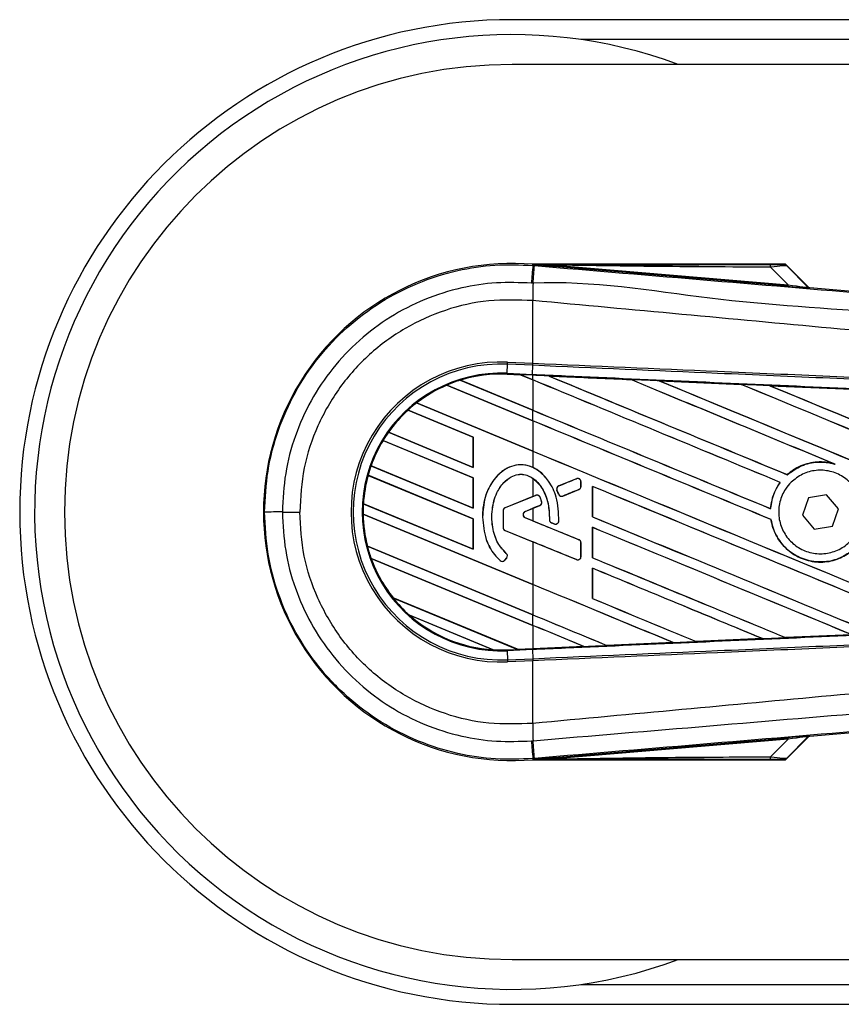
# Model space of a CAD drawing. Header units: millimetres. Extents: x 0 to 420, y 0 to 297.
# Tile 8 of 28: x 57.1 to 63.36, y 246.45 to 253.96. Entities that reach past the tile are written whole.
import ezdxf

# ---------------------------------------------------------------- set-up
doc = ezdxf.new("R2010")
doc.units = ezdxf.units.MM

msp = doc.modelspace()

# ---------------------------------------------------------------- linework, layer by layer
at = {"color": 7, "linetype": 'Continuous', "lineweight": 25}
for p, q in [((212.4743, 253.95573), (60.85142, 253.95573)), ((211.41836, 253.8041), (61.37528, 253.8041)), ((80.18333, 253.61458), (60.85142, 253.61458)), ((61.00989, 252.08249), (61.01063, 252.09132)), ((61.00989, 252.08249), (61.02219, 252.08145)), ((61.01063, 252.09132), (61.01099, 252.09129)), ((61.01099, 252.09131), (61.01099, 252.09129)), ((61.01463, 252.08768), (61.01099, 252.09131)), ((62.93273, 252.09131), (61.01099, 252.09131)), ((61.01466, 252.08729), (61.01099, 252.09129)), ((61.01466, 252.08729), (61.01463, 252.08768)), ((61.17597, 252.08519), (61.175, 252.07369)), ((62.9541, 251.92368), (61.175, 252.07369)), ((61.17597, 252.08519), (62.95507, 251.93518)), ((62.95507, 251.93518), (62.82178, 252.06932)), ((63.10756, 251.91989), (62.93854, 252.08891)), ((62.94643, 252.07827), (63.10636, 251.91731)), ((62.95507, 251.93518), (62.9541, 251.92368)), ((63.10636, 251.91731), (63.10756, 251.91989)), ((63.12173, 251.91331), (63.12053, 251.91073)), ((63.12173, 251.91331), (67.61856, 251.53414)), ((61.00977, 251.81446), (61.00967, 251.81447)), ((61.00977, 251.33715), (61.00977, 251.81446)), ((60.81347, 251.26048), (60.81648, 251.32948)), ((60.81648, 251.32948), (60.81719, 251.34556)), ((61.00907, 251.32107), (60.81648, 251.32948)), ((60.81719, 251.34556), (61.00977, 251.33715)), ((61.00647, 251.25205), (61.00948, 251.32105)), ((61.00907, 251.32107), (61.00977, 251.33715)), ((61.00948, 251.32105), (61.00907, 251.32107)), ((61.01018, 251.33713), (61.00977, 251.33715)), ((60.45599, 251.20774), (61.00977, 250.97835)), ((60.45602, 251.20773), (60.45599, 251.20774)), ((60.45745, 251.20749), (60.45602, 251.20773)), ((61.00977, 250.97871), (60.45745, 251.20749)), ((60.81318, 251.25385), (60.81315, 251.2532)), ((60.81315, 251.2532), (60.91518, 251.24874)), ((60.81318, 251.25386), (60.81347, 251.26048)), ((60.81318, 251.25386), (60.91434, 251.24945)), ((60.81318, 251.25385), (60.81318, 251.25386)), ((60.91437, 251.24943), (60.81318, 251.25385)), ((60.81347, 251.26048), (61.00647, 251.25205)), ((61.00618, 251.24544), (60.91434, 251.24945)), ((61.00977, 251.20992), (60.91434, 251.24945)), ((60.91518, 251.24874), (60.91437, 251.24943)), ((60.91518, 251.24874), (61.00977, 251.20956)), ((61.00618, 251.24544), (61.00647, 251.25205)), ((61.00977, 251.24528), (61.00618, 251.24544)), ((61.00977, 251.20992), (61.00977, 251.24528)), ((61.00977, 251.20956), (61.00977, 250.97871)), ((61.13099, 251.23997), (61.13092, 251.23999)), ((61.13099, 251.23997), (61.1337, 251.2392)), ((61.75592, 251.21263), (61.75596, 251.21261)), ((61.75677, 251.21192), (61.75596, 251.21261)), ((60.35337, 251.16999), (60.35338, 251.16998)), ((61.00977, 250.8981), (60.35337, 251.16999)), ((60.35338, 251.16998), (60.35381, 251.16945)), ((60.35381, 251.16945), (61.00977, 250.89774)), ((61.97292, 251.20311), (62.59771, 251.17563)), ((61.97301, 251.20308), (61.97292, 251.20311)), ((61.97301, 251.20308), (61.97571, 251.20231)), ((62.59771, 251.17563), (62.59779, 251.17558)), ((62.59859, 251.1749), (62.59779, 251.17558)), ((62.81568, 251.16602), (63.43969, 251.13844)), ((62.81584, 251.16596), (62.81568, 251.16602)), ((62.81584, 251.16596), (62.81852, 251.1652)), ((60.55556, 250.77442), (60.05861, 250.98026)), ((60.05861, 250.98026), (60.05862, 250.98025)), ((60.05862, 250.98025), (60.05902, 250.97973)), ((60.05902, 250.97973), (60.5549, 250.77433)), ((60.12251, 251.03405), (61.00977, 250.66653)), ((60.12254, 251.03404), (60.12251, 251.03405)), ((60.12353, 251.03399), (60.12254, 251.03404)), ((61.00977, 250.66689), (60.12353, 251.03399)), ((61.00977, 250.8981), (61.00977, 250.97835)), ((61.00977, 250.89774), (61.00977, 250.66689)), ((59.90881, 250.81075), (60.55556, 250.54285)), ((59.90883, 250.81074), (59.90881, 250.81075)), ((59.90964, 250.81076), (59.90883, 250.81074)), ((60.5549, 250.54349), (59.90964, 250.81076)), ((60.55556, 250.77442), (60.5549, 250.77433)), ((60.5549, 250.77433), (60.5549, 250.54349)), ((60.55556, 250.54285), (60.55556, 250.77442)), ((60.55556, 250.4626), (59.86745, 250.74763)), ((59.86745, 250.74763), (59.86746, 250.74761)), ((59.86746, 250.74761), (59.8679, 250.74708)), ((59.8679, 250.74708), (60.5549, 250.46252)), ((61.00977, 250.66653), (61.00977, 250.54248)), ((59.77578, 250.55403), (60.55556, 250.23103)), ((59.7758, 250.55403), (59.77578, 250.55403)), ((59.77651, 250.55409), (59.7758, 250.55403)), ((60.5549, 250.23167), (59.77651, 250.55409)), ((60.5549, 250.54349), (60.55556, 250.54285)), ((63.30414, 250.57064), (63.31263, 250.56748)), ((60.55556, 250.15078), (59.75344, 250.48303)), ((59.75344, 250.48303), (59.75346, 250.48302)), ((59.75346, 250.48302), (59.75398, 250.48245)), ((59.75398, 250.48245), (60.5549, 250.1507)), ((60.55556, 250.4626), (60.5549, 250.46252)), ((60.5549, 250.46252), (60.5549, 250.23167)), ((60.55556, 250.23103), (60.55556, 250.4626)), ((61.00977, 250.45974), (61.00977, 250.3214)), ((61.34197, 250.45667), (61.20686, 250.40151)), ((61.34197, 250.45667), (61.34185, 250.45698)), ((62.94839, 250.48744), (62.94798, 250.48797)), ((61.20686, 250.40151), (61.20673, 250.40182)), ((61.37632, 250.39779), (61.37632, 250.4336)), ((61.37632, 250.4336), (61.37666, 250.4336)), ((61.37632, 250.39779), (61.37666, 250.39779)), ((61.37666, 250.39779), (61.37666, 250.4336)), ((61.464, 250.39811), (61.464, 250.16658)), ((61.46464, 250.39751), (61.464, 250.39811)), ((61.46464, 250.16666), (61.46464, 250.39751)), ((62.89414, 250.42877), (62.89497, 250.42878)), ((61.00977, 250.3214), (60.79816, 250.235)), ((61.03172, 250.33), (60.79829, 250.2347)), ((61.00977, 250.3214), (61.0316, 250.33031)), ((61.03172, 250.33), (61.0316, 250.33031)), ((61.06419, 250.31642), (61.0645, 250.31654)), ((61.19338, 250.36859), (61.19307, 250.36846)), ((61.20616, 250.338), (61.19307, 250.36846)), ((61.19338, 250.36859), (61.20646, 250.33813)), ((61.20646, 250.33813), (61.20616, 250.338)), ((61.23879, 250.3249), (61.36082, 250.37472)), ((61.23879, 250.3249), (61.23891, 250.32459)), ((61.36082, 250.37472), (61.36094, 250.3744)), ((63.11092, 250.30983), (63.06378, 250.17794)), ((63.24871, 250.33495), (63.11092, 250.30983)), ((63.33936, 250.22818), (63.24871, 250.33495)), ((59.71741, 250.26639), (60.55556, 249.91922)), ((59.71743, 250.26639), (59.71741, 250.26639)), ((59.71808, 250.26647), (59.71743, 250.26639)), ((60.5549, 249.91985), (59.71808, 250.26647)), ((60.5549, 250.23167), (60.55556, 250.23103)), ((60.79829, 250.2347), (60.79816, 250.235)), ((60.95143, 250.20757), (61.06173, 250.25261)), ((60.95155, 250.20727), (61.00977, 250.23103)), ((61.00977, 250.23103), (61.00977, 250.13551)), ((61.06173, 250.25261), (61.06186, 250.2523)), ((61.07616, 250.28294), (61.07647, 250.28304)), ((62.8217, 250.22807), (62.82108, 250.22868)), ((63.29222, 250.09629), (63.33936, 250.22818)), ((59.10089, 250.20306), (59.23275, 250.20306)), ((59.71562, 250.18687), (59.71564, 250.18686)), ((61.00977, 249.65082), (59.71562, 250.18687)), ((59.71564, 250.18686), (59.7163, 250.18623)), ((59.7163, 250.18623), (61.00977, 249.65046)), ((60.62571, 250.16361), (60.62538, 250.16361)), ((60.78246, 250.21162), (60.78246, 250.08528)), ((60.78279, 250.21162), (60.78246, 250.21162)), ((60.78279, 250.21162), (60.78279, 250.08528)), ((60.95143, 250.20757), (60.95155, 250.20727)), ((60.95143, 250.15897), (60.95155, 250.15928)), ((61.36082, 249.99183), (60.95143, 250.15897)), ((61.00977, 250.13551), (60.95155, 250.15928)), ((61.464, 250.16658), (61.46464, 250.16666)), ((63.06378, 250.17794), (63.15443, 250.07117)), ((60.55556, 250.15078), (60.5549, 250.1507)), ((60.5549, 250.1507), (60.5549, 249.91985)), ((60.55556, 249.91922), (60.55556, 250.15078)), ((60.78279, 250.08528), (60.78246, 250.08528)), ((61.13586, 250.14433), (61.13553, 250.14433)), ((61.15116, 250.12135), (61.15104, 250.12104)), ((61.17261, 250.11201), (61.15104, 250.12104)), ((61.15116, 250.12135), (61.17274, 250.11232)), ((61.17274, 250.11232), (61.17261, 250.11201)), ((61.20724, 250.13387), (61.20758, 250.13385)), ((61.464, 250.0863), (61.464, 249.85476)), ((61.46464, 250.08569), (61.464, 250.0863)), ((61.46464, 249.85484), (61.46464, 250.08569)), ((62.82454, 250.1458), (62.82519, 250.14589)), ((63.15443, 250.07117), (63.29222, 250.09629)), ((60.79829, 250.0622), (60.79816, 250.0619)), ((60.79816, 250.0619), (61.00977, 249.9755)), ((60.79829, 250.0622), (61.34197, 249.84023)), ((59.74849, 249.9417), (61.00977, 249.41926)), ((59.74851, 249.94169), (59.74849, 249.9417)), ((59.74916, 249.94178), (59.74851, 249.94169)), ((61.00977, 249.41962), (59.74916, 249.94178)), ((61.00977, 249.9755), (61.00977, 249.65082)), ((61.36082, 249.99183), (61.36094, 249.99214)), ((61.37632, 249.96875), (61.37666, 249.96875)), ((61.37632, 249.8633), (61.37632, 249.96875)), ((61.37666, 249.8633), (61.37666, 249.96875)), ((60.5549, 249.91985), (60.55556, 249.91922)), ((60.80722, 249.88711), (60.80744, 249.88736)), ((61.37632, 249.8633), (61.37666, 249.8633)), ((61.464, 249.85476), (61.46464, 249.85484)), ((59.7766, 249.8498), (59.77662, 249.84978)), ((61.00977, 249.339), (59.7766, 249.8498)), ((59.77662, 249.84978), (59.77758, 249.84903)), ((59.77758, 249.84903), (61.00977, 249.33864)), ((60.76067, 249.83303), (60.76045, 249.83278)), ((60.79623, 249.83582), (60.81, 249.85234)), ((60.79623, 249.83582), (60.79648, 249.83561)), ((60.79648, 249.83561), (60.81026, 249.85213)), ((60.81, 249.85234), (60.81026, 249.85213)), ((61.34197, 249.84023), (61.34185, 249.83991)), ((61.464, 249.77448), (61.464, 249.54294)), ((61.46464, 249.77387), (61.464, 249.77448)), ((61.46464, 249.54302), (61.46464, 249.77387)), ((61.00977, 249.65046), (61.00977, 249.41962)), ((59.94352, 249.54909), (60.89314, 249.15575)), ((59.94355, 249.54909), (59.94352, 249.54909)), ((59.94437, 249.5491), (59.94355, 249.54909)), ((60.89246, 249.15639), (59.94437, 249.5491)), ((61.464, 249.54294), (61.46464, 249.54302)), ((60.7059, 249.15305), (60.06826, 249.41717)), ((60.06826, 249.41717), (60.06832, 249.41714)), ((60.06832, 249.41714), (60.0709, 249.41572)), ((60.0709, 249.41572), (60.703, 249.1539)), ((61.00977, 249.339), (61.00977, 249.41926)), ((61.00977, 249.33864), (61.00977, 249.16151)), ((63.43935, 249.26767), (62.93573, 249.2454)), ((61.39881, 249.17785), (61.00977, 249.16084)), ((61.39656, 249.17842), (61.39875, 249.17786)), ((61.39875, 249.17786), (61.39881, 249.17785)), ((61.57408, 249.18554), (61.57343, 249.18616)), ((61.57408, 249.18554), (62.07931, 249.20771)), ((61.57411, 249.18552), (61.57408, 249.18554)), ((62.07939, 249.20769), (61.57411, 249.18552)), ((62.07713, 249.20827), (62.07931, 249.20771)), ((62.07931, 249.20771), (62.07939, 249.20769)), ((62.25493, 249.21544), (62.25428, 249.21606)), ((62.25498, 249.21541), (62.25493, 249.21544)), ((62.75956, 249.23763), (62.25498, 249.21541)), ((62.75728, 249.23822), (62.75944, 249.23767)), ((62.75944, 249.23767), (62.75956, 249.23763)), ((62.93564, 249.24545), (62.935, 249.24607)), ((62.93573, 249.2454), (62.93564, 249.24545)), ((60.703, 249.1539), (60.70583, 249.15307)), ((60.70583, 249.15307), (60.7059, 249.15305)), ((60.81318, 249.15226), (60.89314, 249.15575)), ((60.81318, 249.15226), (60.81347, 249.14564)), ((61.00647, 249.15407), (60.81347, 249.14564)), ((60.81347, 249.14564), (60.81648, 249.07665)), ((60.89246, 249.15639), (61.00977, 249.16151)), ((60.89311, 249.15577), (60.89246, 249.15639)), ((60.89311, 249.15577), (61.00618, 249.1607)), ((61.00618, 249.16068), (60.89314, 249.15575)), ((61.00977, 249.16084), (61.00618, 249.16068)), ((61.00618, 249.1607), (61.00618, 249.16068)), ((61.00647, 249.15407), (61.00948, 249.08507)), ((60.81648, 249.07665), (61.00907, 249.08506)), ((60.81648, 249.07665), (60.81719, 249.06056)), ((61.00977, 249.06897), (60.81719, 249.06056)), ((61.00907, 249.08506), (61.00948, 249.08507)), ((61.00907, 249.08506), (61.00977, 249.06897)), ((61.00977, 249.06897), (61.01018, 249.06899)), ((61.00977, 248.59166), (61.00977, 249.06897)), ((67.61856, 248.87198), (63.12173, 248.49281)), ((61.00977, 248.59166), (61.00967, 248.59165)), ((61.175, 248.33243), (62.9541, 248.48244)), ((62.95507, 248.47094), (61.17597, 248.32093)), ((62.82178, 248.33681), (62.95507, 248.47094)), ((62.93854, 248.31721), (63.10756, 248.48623)), ((63.10636, 248.48881), (62.94643, 248.32785)), ((62.9541, 248.48244), (62.95507, 248.47094)), ((63.10756, 248.48623), (63.10636, 248.48881)), ((63.12053, 248.49539), (63.12173, 248.49281)), ((61.02219, 248.32467), (61.00989, 248.32364)), ((61.00989, 248.32364), (61.01063, 248.31481)), ((61.01099, 248.31484), (61.01063, 248.31481)), ((61.01099, 248.31484), (61.01466, 248.31883)), ((61.01463, 248.31844), (61.01099, 248.31481)), ((61.01099, 248.31484), (61.01099, 248.31481)), ((61.01099, 248.31481), (62.93273, 248.31481)), ((61.01463, 248.31844), (61.01466, 248.31883)), ((61.175, 248.33243), (61.17597, 248.32093)), ((60.85142, 246.79155), (80.18333, 246.79155)), ((61.37528, 246.60202), (84.16343, 246.60202)), ((60.85142, 246.45039), (84.17446, 246.45039))]:
    msp.add_line(p, q, dxfattribs=at)
at = {"color": 7, "linetype": 'Continuous', "lineweight": 25, "flags": 128}
for points in [[(61.17597, 252.08519), (61.08562, 252.08658), (61.01463, 252.08768)], [(61.01463, 248.31844), (61.10498, 248.31984), (61.17597, 248.32093)]]:
    msp.add_lwpolyline(points, dxfattribs=at)
at = {"color": 7, "linetype": 'Continuous', "lineweight": 25}
for centre, radius, start, end in [((60.85142, 250.20306), 3.75267, 90, 270), ((60.85142, 250.20306), 3.63895, 69.635865, 178.696774), ((60.85142, 250.20306), 3.41151, 90, 270), ((60.85142, 250.20306), 1.89496, 85.180275, 274.819725), ((256.07853, 235.52932), 195.76972, 175.1496061, 175.1892913), ((-4.73493, 257.52081), 65.9817, 355.1535701, 355.2713162), ((62.74092, 252.07246), 0.08092, 357.771186, 11.517831), ((82.89911, 251.68101), 21.88985, 179.305525, 179.650671), ((63.12244, 251.9334), 0.02274, 225.001639, 265.178637), ((60.7673, 250.20306), 1.14359, 87.5, 272.5), ((60.7673, 250.20306), 1.12749, 87.5, 272.5), ((60.7673, 250.20306), 1.05843, 87.5, 272.5), ((60.7673, 250.20306), 1.0518, 107.216511, 113.17547), ((60.7673, 250.20306), 1.0518, 87.5, 107.216511), ((60.7673, 250.20306), 1.05179, 87.5, 107.214901), ((60.7673, 250.20306), 1.05114, 87.5, 107.144323), ((60.7673, 250.20306), 1.0518, 113.17547, 127.809083), ((60.7673, 250.20306), 1.05179, 113.17491, 127.808206), ((60.7673, 250.20306), 1.05114, 113.165044, 127.767518), ((60.7673, 250.20306), 1.0518, 132.360277, 144.707169), ((60.7673, 250.20306), 1.05179, 132.360129, 144.706662), ((60.7673, 250.20306), 1.05114, 132.363076, 144.680394), ((60.7673, 250.20306), 1.0518, 127.809083, 132.360277), ((60.7673, 250.20306), 1.0518, 144.707169, 148.819021), ((60.7673, 250.20306), 1.0518, 148.819021, 160.507577), ((60.7673, 250.20306), 1.05179, 148.819155, 160.507348), ((60.7673, 250.20306), 1.05114, 148.831691, 160.491437), ((60.7673, 250.20306), 1.0518, 160.507577, 164.563069), ((60.7673, 250.20306), 1.0518, 164.563069, 176.548142), ((60.7673, 250.20306), 1.05179, 164.563472, 176.548182), ((60.7673, 250.20306), 1.05114, 164.585759, 176.541662), ((61.3514, 250.4336), 0.02492, 0, 112.209257), ((61.21628, 250.37843), 0.02492, 112.209257, 203.245837), ((61.3514, 250.39779), 0.02492, 292.209268, 0), ((61.04114, 250.30693), 0.02492, 22.378703, 112.209291), ((61.22937, 250.34797), 0.02492, 203.245837, 292.209268), ((60.85142, 250.20306), 3.63895, 178.696774, 290.364135), ((60.7673, 250.20306), 1.0518, 176.548142, 180.881798), ((60.80771, 250.21162), 0.02526, 112.209291, 180), ((60.80771, 250.21162), 0.02492, 112.209291, 180), ((61.05231, 250.27568), 0.02492, 292.209261, 16.934979), ((59.07296, 139.7017), 110.50137, 89.9855185, 90.0558104), ((60.7673, 250.20306), 1.0518, 180.881798, 194.388305), ((60.7673, 250.20306), 1.05179, 180.882524, 194.388686), ((60.7673, 250.20306), 1.05114, 180.91722, 194.393139), ((60.96135, 250.18327), 0.02625, 112.209261, 247.790711), ((60.96135, 250.18327), 0.02592, 112.209261, 247.790711), ((60.80771, 250.08528), 0.02526, 180, 247.790712), ((60.80771, 250.08528), 0.02492, 180, 247.790712), ((61.16079, 250.14434), 0.02492, 180.034995, 247.290493), ((61.18236, 250.13531), 0.02492, 247.290493, 356.671349), ((60.7673, 250.20306), 1.0518, 194.388305, 199.625039), ((61.3514, 249.96875), 0.02492, 0, 67.790711), ((60.79086, 249.8683), 0.02492, 320.16689, 48.977091), ((60.79086, 249.8683), 0.02526, 320.16689, 48.977091), ((61.3514, 249.8633), 0.02492, 247.790712, 0), ((60.7673, 250.20306), 1.0518, 199.625039, 218.444711), ((60.7673, 250.20306), 1.05179, 199.626296, 218.445888), ((60.7673, 250.20306), 1.05114, 199.682367, 218.473259), ((60.77709, 249.85179), 0.02526, 228.805903, 320.16689), ((60.77709, 249.85179), 0.02492, 228.805903, 320.16689), ((60.7673, 250.20306), 1.0518, 218.444711, 228.346907), ((60.7673, 250.20306), 1.0518, 228.346907, 266.653093), ((60.7673, 250.20306), 1.05179, 228.350563, 266.649437), ((60.7673, 250.20306), 1.05114, 228.507547, 266.492453), ((60.7673, 250.20306), 1.0518, 266.653093, 272.5), ((82.89911, 248.72511), 21.88985, 180.349329, 180.694477), ((256.07853, 264.8768), 195.76972, 184.8107087, 184.8503939), ((-12.40645, 242.23834), 73.68045, 4.7382817, 4.8437242), ((63.12244, 248.47273), 0.02274, 94.821363, 134.998361), ((62.74092, 248.33366), 0.08092, 348.482169, 2.228814)]:
    msp.add_arc(centre, radius, start, end, dxfattribs=at)
for centre, major_axis, ratio, start_param, end_param in [((62.75895, 252.08974), (0.16067, -0.00037), 0.0065928, 5.1035854, 6.2804722), ((62.75895, 252.05184), (0.18773, 0.02604), 0.0487304, 0.0458928, 1.2227796), ((62.85152, 251.93409), (0.26901, -0.02336), 0.0060141, 5.1041157, 6.2810026), ((62.85343, 251.95675), (0.25297, -0.03959), 0.0239119, 5.1295592, 6.306446), ((63.12364, 251.93597), (0.00958, 0.02063), 0.9999568, 2.7909675, 3.4922178), ((60.85293, 251.27487), (0.06144, -0.02545), 0.0029846, 0.0092528, 0.0351255), ((61.00977, 250.59564), (65.03065, -26.93863), 0.0080625, 1.5451428, 1.5741362), ((61.00977, 250.59564), (64.99275, -26.92293), 0.0080625, 1.5451387, 1.5741362), ((61.00977, 251.90445), (65.03065, -26.93863), 0.0080625, 4.7175918, 4.7455439), ((61.00977, 250.10907), (64.99309, -2.83852), 0.0174384, 1.5600642, 1.5696511), ((61.00977, 251.90445), (64.99275, -26.92293), 0.0080625, 4.7176356, 4.7455551), ((61.00977, 250.90746), (65.03065, -26.93863), 0.0080625, 1.538717, 1.5626622), ((61.00977, 250.90746), (64.99275, -26.92293), 0.0080625, 1.5388271, 1.5626424), ((61.00977, 252.21627), (65.03065, -26.93863), 0.0080625, 4.73054, 4.7977625), ((61.00977, 252.21627), (64.99275, -26.92293), 0.0080625, 4.7305916, 4.797783), ((61.00977, 250.10907), (64.99309, -2.83852), 0.0174384, 1.5471095, 1.5566952), ((61.00977, 251.21928), (65.03065, -26.93863), 0.0080625, 1.4844685, 1.5497155), ((61.00977, 251.21928), (64.99275, -26.92293), 0.0080625, 1.4844738, 1.5496877), ((61.00977, 252.52809), (65.03065, -26.93863), 0.0080625, 4.7435023, 4.8082676), ((61.00977, 252.52809), (64.99275, -26.92293), 0.0080625, 4.7435622, 4.8082852), ((61.00977, 250.10907), (64.99309, -2.83852), 0.0174384, 1.534147, 1.5437245), ((61.00977, 251.59263), (64.99275, -26.92293), 0.0080625, 4.7157288, 4.7436017), ((61.00977, 251.59263), (65.03065, -26.93863), 0.0080625, 4.7157288, 4.743595), ((61.00977, 250.28382), (65.03065, -26.93863), 0.0080625, 1.5462162, 1.5741362), ((61.00977, 250.28382), (64.99275, -26.92293), 0.0080625, 1.54621, 1.5741362), ((61.00977, 251.28081), (64.99275, -26.92293), 0.0080625, 4.7157288, 4.7663143), ((61.00977, 251.28081), (65.03065, -26.93863), 0.0080625, 4.7157288, 4.7662988), ((61.00977, 250.93439), (65.03066, 26.5528), 0.0080793, 4.7121189, 4.7141966), ((61.00977, 249.972), (65.03065, -26.93863), 0.0080625, 1.5263102, 1.5671512), ((61.00977, 249.972), (64.99275, -26.92293), 0.0080625, 1.5263198, 1.5671374), ((61.00977, 249.61804), (65.03066, 26.55282), 0.0080793, 1.5620973, 1.5639738), ((61.00977, 249.61804), (65.03066, 26.55281), 0.0080793, 1.5666964, 1.5674975), ((61.00977, 250.96899), (65.03065, -26.93863), 0.0080625, 4.7227138, 4.7558224), ((61.00977, 250.96899), (64.99275, -26.92293), 0.0080625, 4.7227276, 4.7558335), ((61.00977, 250.74851), (65.03066, -26.55284), 0.0080793, 4.7156879, 4.721088), ((61.00977, 249.66018), (65.03065, -26.93863), 0.0080625, 1.5367672, 1.5671512), ((61.00977, 249.66018), (64.99275, -26.92293), 0.0080625, 1.5367814, 1.5671374), ((61.00977, 249.36251), (65.03066, -26.55284), 0.0080793, 1.5689888, 1.5740952), ((61.00977, 250.65717), (65.03065, -26.93863), 0.0080625, 4.7227138, 4.7453492), ((61.00977, 250.65717), (64.99275, -26.92293), 0.0080625, 4.7227276, 4.7453552), ((61.00977, 249.34837), (65.03065, -26.93863), 0.0080625, 1.5472259, 1.5671512), ((61.00977, 249.34837), (64.99275, -26.92293), 0.0080625, 1.5472453, 1.5671374), ((61.00977, 249.03655), (65.03065, -26.93863), 0.0080625, 1.5576876, 1.5741362), ((61.00977, 249.03655), (64.99275, -26.92293), 0.0080625, 1.5577128, 1.5741362), ((61.00977, 250.34535), (65.03065, -26.93863), 0.0080625, 4.7227138, 4.7348779), ((61.00977, 250.34535), (64.99275, -26.92293), 0.0080625, 4.7227276, 4.7348783), ((61.00977, 250.03353), (64.99275, -26.92293), 0.0080625, 4.7157288, 4.7244015), ((61.00977, 250.03353), (65.03065, -26.93863), 0.0080625, 4.7157288, 4.724407), ((61.00977, 248.72473), (65.03065, -26.93863), 0.0080625, 1.5681537, 1.5741362), ((61.00977, 248.72473), (64.99275, -26.92293), 0.0080625, 1.5681848, 1.5741362), ((61.00977, 250.29705), (64.99309, 2.83852), 0.0174384, 4.7412538, 4.7489822), ((61.00977, 250.29705), (64.99309, 2.83852), 0.0174384, 4.7116274, 4.7175787), ((61.00977, 250.29705), (64.99309, 2.83852), 0.0174384, 4.7203001, 4.7280508), ((61.00977, 250.29705), (64.99309, 2.83852), 0.0174384, 4.7307768, 4.7385182), ((60.94283, 249.13517), (0.04972, -0.02059), 0.0036879, 3.1511368, 3.1770094), ((62.85152, 248.47203), (0.26901, 0.02336), 0.0060141, 0.0021827, 1.1790696), ((62.85343, 248.44937), (0.25297, 0.03959), 0.0239119, 6.2599246, 7.4368114), ((63.12364, 248.47015), (-0.00958, 0.02063), 0.9999568, 5.9325602, 6.6338104), ((62.75895, 248.31638), (0.16067, 0.00037), 0.0065928, 0.0027131, 1.1795999), ((62.75895, 248.35428), (0.18773, -0.02604), 0.0487304, 5.0604057, 6.2372925)]:
    msp.add_ellipse(centre, major_axis=major_axis, ratio=ratio, start_param=start_param, end_param=end_param, dxfattribs=at)
for points, knots in [([(58.96532, 250.20301), (58.97035, 250.30754), (58.98057, 250.51963), (59.0628, 250.82743), (59.19291, 251.12023), (59.36974, 251.38448), (59.59014, 251.61746), (59.84427, 251.8083), (60.12943, 251.95536), (60.42317, 252.04771), (60.72061, 252.09392), (60.91271, 252.08633), (61.00989, 252.08249)], [0, 0, 0, 0, 0.100465, 0.2038434, 0.3043094, 0.4076889, 0.5081552, 0.611535, 0.7120023, 0.8153833, 0.9066108, 1, 1, 1, 1]), ([(61.01463, 252.08768), (61.35155, 252.08787), (61.95317, 252.08822), (62.5553, 252.0885), (62.82022, 252.08862)], [0, 0, 0, 0, 0.5600269, 1, 1, 1, 1]), ([(61.175, 252.07369), (61.1595, 252.075), (61.11361, 252.07887), (61.05964, 252.08342), (61.0222, 252.08664), (61.01466, 252.08729)], [0, 0, 0, 0, 0.2892673, 0.8568296, 1, 1, 1, 1]), ([(61.02219, 252.08145), (61.47025, 252.04369), (62.36638, 251.96818), (63.71016, 251.85526), (65.46063, 251.70843), (66.75989, 251.59992), (67.61264, 251.5287)], [0, 0, 0, 0, 0.2036202, 0.4072406, 0.6109477, 1, 1, 1, 1]), ([(62.82178, 252.06932), (62.5146, 252.0706), (61.96604, 252.07289), (61.41739, 252.08143), (61.17597, 252.08519)], [0, 0, 0, 0, 0.5599741, 1, 1, 1, 1]), ([(62.91963, 252.08937), (62.92079, 252.08973), (62.92287, 252.09038), (62.92972, 252.09103), (62.93273, 252.09131)], [0, 0, 0, 0, 0.5593923, 1, 1, 1, 1]), ([(62.94643, 252.07827), (62.94198, 252.08179), (62.93405, 252.08807), (62.92403, 252.08897), (62.91963, 252.08937)], [0, 0, 0, 0, 0.56, 1, 1, 1, 1]), ([(62.93854, 252.08891), (62.93802, 252.08936), (62.9368, 252.09041), (62.93473, 252.09119), (62.93327, 252.09128), (62.93273, 252.09131)], [0, 0, 0, 0, 0.3193957, 0.7481913, 1, 1, 1, 1]), ([(62.93854, 252.08891), (62.94097, 252.08596), (62.94532, 252.0807), (62.94609, 252.07901), (62.94643, 252.07827)], [0, 0, 0, 0, 0.560586, 1, 1, 1, 1]), ([(60.99847, 251.94737), (60.90934, 251.95087), (60.73109, 251.95788), (60.45632, 251.91576), (60.18281, 251.82963), (59.91894, 251.69456), (59.68211, 251.51647), (59.47785, 251.30183), (59.31313, 251.05539), (59.19219, 250.78524), (59.11558, 250.49826), (59.10578, 250.30146), (59.10089, 250.20306)], [0, 0, 0, 0, 0.0923036, 0.1846071, 0.2865385, 0.3884688, 0.490398, 0.5923288, 0.694247, 0.7961664, 0.8980845, 1, 1, 1, 1]), ([(67.61338, 251.39256), (66.75967, 251.46233), (65.45851, 251.56867), (63.70521, 251.72693), (62.35779, 251.80477), (61.46092, 251.96897), (61.01087, 251.94633), (61.01087, 251.94633)], [0, 0, 0, 0, 0.3887669, 0.5925279, 0.7962893, 0.9999993, 1, 1, 1, 1]), ([(61.01087, 251.94633), (61.01087, 251.94633), (61.00673, 251.94667), (61.0026, 251.94702), (60.99847, 251.94737)], [0, 0, 0, 0, 0.0003655, 1, 1, 1, 1]), ([(61.00967, 251.81447), (60.89711, 251.81849), (60.67166, 251.82654), (60.33957, 251.75122), (60.03087, 251.61138), (59.75637, 251.41199), (59.53028, 251.15852), (59.3616, 250.86447), (59.2526, 250.54126), (59.23936, 250.31571), (59.23275, 250.20306)], [0, 0, 0, 0, 0.1248804, 0.2501396, 0.3746494, 0.4998125, 0.6247642, 0.7495577, 0.8749238, 1, 1, 1, 1]), ([(67.61281, 251.16618), (67.58734, 251.17027), (67.43018, 251.1955), (66.74059, 251.2657), (65.32375, 251.41199), (63.27958, 251.60452), (61.76668, 251.74445), (61.00977, 251.81446)], [0, 0, 0, 0, 0.0117013, 0.0722088, 0.3141935, 0.6568871, 1, 1, 1, 1]), ([(67.60904, 251.0332), (67.37486, 251.04342), (66.85655, 251.06603), (66.0528, 251.10108), (65.19797, 251.13837), (64.55617, 251.16636), (63.91433, 251.19435), (63.27251, 251.22235), (62.23294, 251.26769), (61.47846, 251.30059), (61.00948, 251.32105)], [0, 0, 0, 0, 0.1067875, 0.2363437, 0.3660007, 0.4956801, 0.5280685, 0.6576247, 0.7871808, 1, 1, 1, 1]), ([(61.01018, 251.33713), (61.47921, 251.31668), (62.23377, 251.28378), (63.27344, 251.23844), (63.91533, 251.21045), (64.55724, 251.18246), (65.19911, 251.15447), (66.05402, 251.11719), (66.85785, 251.08214), (67.37621, 251.05954), (67.61042, 251.04933)], [0, 0, 0, 0, 0.2128192, 0.3423754, 0.4719316, 0.50432, 0.6339994, 0.7636564, 0.8932125, 1, 1, 1, 1]), ([(61.00647, 251.25205), (61.09036, 251.24839), (61.50983, 251.23007), (62.26485, 251.19695), (63.27121, 251.15253), (64.27701, 251.10786), (65.11449, 251.07044), (65.95127, 251.03287), (66.72647, 250.99791), (67.33341, 250.97036), (67.60647, 250.95796)], [0, 0, 0, 0, 0.0380636, 0.1903223, 0.342581, 0.4948397, 0.6470984, 0.723226, 0.8754847, 1, 1, 1, 1]), ([(61.13092, 251.23999), (61.11959, 251.24049), (61.07921, 251.24225), (61.03882, 251.24401), (61.00977, 251.24528)], [0, 0, 0, 0, 0.2806447, 1, 1, 1, 1]), ([(61.13092, 251.23999), (61.16628, 251.23845), (61.37461, 251.22934), (61.58294, 251.22021), (61.75592, 251.21263)], [0, 0, 0, 0, 0.16969773, 1, 1, 1, 1]), ([(61.75596, 251.21261), (61.58991, 251.21989), (61.38159, 251.22902), (61.17326, 251.23812), (61.13099, 251.23997)], [0, 0, 0, 0, 0.7971164, 1, 1, 1, 1]), ([(61.97292, 251.20311), (61.96158, 251.20361), (61.9049, 251.2061), (61.83257, 251.20927), (61.77157, 251.21195), (61.75592, 251.21263)], [0, 0, 0, 0, 0.1567286, 0.7836435, 1, 1, 1, 1]), ([(62.59779, 251.17558), (62.4866, 251.18048), (62.27835, 251.18966), (62.07007, 251.19881), (61.97301, 251.20308)], [0, 0, 0, 0, 0.5339744, 1, 1, 1, 1]), ([(62.81568, 251.16602), (62.80434, 251.16652), (62.74765, 251.16902), (62.675, 251.17222), (62.61368, 251.17492), (62.59771, 251.17563)], [0, 0, 0, 0, 0.1560477, 0.7802389, 1, 1, 1, 1]), ([(63.43987, 251.13835), (63.38334, 251.14086), (63.17536, 251.15008), (62.96732, 251.15927), (62.81584, 251.16596)], [0, 0, 0, 0, 0.2718129, 1, 1, 1, 1]), ([(61.00977, 250.54248), (60.98581, 250.55113), (60.93889, 250.56807), (60.86385, 250.55967), (60.7938, 250.52949), (60.72161, 250.46868), (60.65523, 250.36284), (60.62771, 250.2513), (60.62583, 250.18055), (60.62538, 250.16361)], [0, 0, 0, 0, 0.1181192, 0.2313231, 0.3438681, 0.4724961, 0.6678894, 0.9204553, 1, 1, 1, 1]), ([(61.20724, 250.13387), (61.20514, 250.19601), (61.2015, 250.30303), (61.13976, 250.43408), (61.0654, 250.51332), (60.98891, 250.55554), (60.91492, 250.56685), (60.84379, 250.55326), (60.76914, 250.51327), (60.6949, 250.4344), (60.63677, 250.31201), (60.62951, 250.21466), (60.62571, 250.16361)], [0, 0, 0, 0, 0.1653636, 0.2847889, 0.379918, 0.4532243, 0.5152242, 0.5771012, 0.6445431, 0.7395039, 0.8633961, 1, 1, 1, 1]), ([(61.20758, 250.13385), (61.2055, 250.19606), (61.20191, 250.30326), (61.1399, 250.43375), (61.07249, 250.5078), (61.02557, 250.53375), (61.00977, 250.54248)], [0, 0, 0, 0, 0.3858589, 0.6649336, 0.8871478, 1, 1, 1, 1]), ([(63.30414, 250.57064), (63.28292, 250.57539), (63.21991, 250.5895), (63.11069, 250.58053), (63.01156, 250.53953), (62.96314, 250.50026), (62.94798, 250.48797)], [0, 0, 0, 0, 0.17129039, 0.50875482, 0.8462025, 1, 1, 1, 1]), ([(62.94839, 250.48744), (62.98302, 250.5127), (63.05245, 250.56334), (63.18096, 250.59025), (63.26881, 250.58061), (63.31115, 250.56792), (63.31263, 250.56748)], [0, 0, 0, 0, 0.3283471, 0.658119, 0.9880092, 1, 1, 1, 1]), ([(60.80722, 249.88711), (60.78703, 249.90886), (60.73894, 249.96066), (60.6979, 250.07945), (60.6928, 250.21674), (60.72516, 250.34112), (60.78008, 250.42471), (60.83857, 250.47112), (60.89325, 250.49133), (60.94247, 250.49161), (60.98842, 250.47543), (61.04407, 250.43705), (61.09566, 250.3652), (61.13207, 250.26077), (61.13453, 250.1852), (61.13586, 250.14433)], [0, 0, 0, 0, 0.0744353, 0.177241, 0.3086024, 0.4174643, 0.4963546, 0.5570675, 0.6030224, 0.6410452, 0.6789529, 0.7243011, 0.8099663, 0.8972232, 1, 1, 1, 1]), ([(60.80744, 249.88736), (60.78727, 249.90908), (60.73923, 249.96083), (60.69823, 250.07951), (60.69313, 250.21668), (60.72545, 250.34096), (60.78031, 250.42446), (60.83869, 250.4708), (60.89329, 250.49101), (60.94233, 250.49123), (60.98057, 250.47808), (61.00151, 250.46493), (61.00977, 250.45974)], [0, 0, 0, 0, 0.10579726, 0.25195371, 0.43874472, 0.59352449, 0.70565073, 0.79191627, 0.85718031, 0.91115687, 0.96497033, 1, 1, 1, 1]), ([(61.00977, 250.45974), (61.02587, 250.44535), (61.06954, 250.40631), (61.12209, 250.3093), (61.13477, 250.21294), (61.13542, 250.15422), (61.13553, 250.14433)], [0, 0, 0, 0, 0.1837852, 0.4983769, 0.9154383, 1, 1, 1, 1]), ([(61.37666, 250.4336), (61.37638, 250.43643), (61.37582, 250.44211), (61.37148, 250.44967), (61.36506, 250.45543), (61.35707, 250.45868), (61.34894, 250.45924), (61.34404, 250.45768), (61.34185, 250.45698)], [0, 0, 0, 0, 0.1719146, 0.3441327, 0.5163521, 0.6885744, 0.8607991, 1, 1, 1, 1]), ([(62.97737, 250.42936), (63.0053, 250.45205), (63.06116, 250.49744), (63.16752, 250.52547), (63.2759, 250.51898), (63.37638, 250.47636), (63.45698, 250.40302), (63.50877, 250.3071), (63.52587, 250.19949), (63.50641, 250.09233), (63.45261, 249.99766), (63.37051, 249.9261), (63.26931, 249.88572), (63.16041, 249.88113), (63.05612, 249.91286), (62.96821, 249.97735), (62.90666, 250.06725), (62.87826, 250.17256), (62.88662, 250.28087), (62.92386, 250.36931), (62.9625, 250.41267), (62.97737, 250.42936)], [0, 0, 0, 0, 0.0537008, 0.107401, 0.161118, 0.214849, 0.268575, 0.3222758, 0.3759418, 0.429583, 0.4832243, 0.5368906, 0.5905915, 0.6443177, 0.6980486, 0.7517655, 0.8054595, 0.8591318, 0.9127903, 0.9664454, 1, 1, 1, 1]), ([(61.20673, 250.40182), (61.20425, 250.40051), (61.19925, 250.39788), (61.19388, 250.39106), (61.19096, 250.38299), (61.19079, 250.37506), (61.1924, 250.37042), (61.19307, 250.36846)], [0, 0, 0, 0, 0.2084961, 0.420751, 0.6330051, 0.8452581, 1, 1, 1, 1]), ([(61.36094, 250.3744), (61.36343, 250.37571), (61.36844, 250.37834), (61.37377, 250.38515), (61.37635, 250.39198), (61.37658, 250.3963), (61.37666, 250.39779)], [0, 0, 0, 0, 0.2798496, 0.5648212, 0.8497894, 1, 1, 1, 1]), ([(62.89414, 250.42877), (62.8813, 250.40908), (62.84512, 250.35356), (62.82547, 250.28228), (62.82153, 250.23422), (62.82108, 250.22868)], [0, 0, 0, 0, 0.3272237, 0.9225469, 1, 1, 1, 1]), ([(62.8217, 250.22807), (62.82822, 250.27061), (62.83927, 250.3428), (62.87876, 250.40376), (62.89497, 250.42878)], [0, 0, 0, 0, 0.5894269, 1, 1, 1, 1]), ([(61.0645, 250.31654), (61.06319, 250.31902), (61.06054, 250.32401), (61.05371, 250.32936), (61.04562, 250.33225), (61.03788, 250.3324), (61.03339, 250.3309), (61.0316, 250.33031)], [0, 0, 0, 0, 0.2112772, 0.4263684, 0.6414599, 0.8565516, 1, 1, 1, 1]), ([(61.07616, 250.28294), (61.07526, 250.2858), (61.07348, 250.29151), (61.06962, 250.30272), (61.06636, 250.31096), (61.06419, 250.31642)], [0, 0, 0, 0, 0.2522974, 0.5045943, 1, 1, 1, 1]), ([(61.07647, 250.28304), (61.07558, 250.28589), (61.0738, 250.2916), (61.06994, 250.30282), (61.06667, 250.31107), (61.0645, 250.31654)], [0, 0, 0, 0, 0.2520744, 0.5041484, 1, 1, 1, 1]), ([(61.20616, 250.338), (61.2075, 250.33555), (61.21022, 250.33059), (61.21713, 250.32535), (61.22526, 250.32257), (61.23288, 250.32255), (61.23724, 250.32402), (61.23891, 250.32459)], [0, 0, 0, 0, 0.2131585, 0.4303443, 0.6475311, 0.8647193, 1, 1, 1, 1]), ([(61.06186, 250.2523), (61.06434, 250.25361), (61.06934, 250.25624), (61.07471, 250.26305), (61.07764, 250.27113), (61.07776, 250.2781), (61.07676, 250.28194), (61.07647, 250.28304)], [0, 0, 0, 0, 0.2240403, 0.4520934, 0.6801462, 0.9081986, 1, 1, 1, 1]), ([(61.00989, 248.32364), (60.91497, 248.3198), (60.7229, 248.31203), (60.42832, 248.35728), (60.13231, 248.44958), (59.84939, 248.59462), (59.59247, 248.78659), (59.37351, 249.01693), (59.19443, 249.28316), (59.06482, 249.57298), (58.98112, 249.88338), (58.97064, 250.09546), (58.96532, 250.20301)], [0, 0, 0, 0, 0.0912304, 0.1846225, 0.285093, 0.3884772, 0.4889466, 0.5923296, 0.6927987, 0.7961814, 0.8966347, 1, 1, 1, 1]), ([(59.10089, 250.20306), (59.10578, 250.10466), (59.11558, 249.90786), (59.19219, 249.62088), (59.31313, 249.35073), (59.47785, 249.10429), (59.68211, 248.88965), (59.91894, 248.71157), (60.18281, 248.57649), (60.45632, 248.49036), (60.73109, 248.44824), (60.90934, 248.45525), (60.99847, 248.45875)], [0, 0, 0, 0, 0.1019155, 0.2038336, 0.305753, 0.4076712, 0.509602, 0.6115312, 0.7134615, 0.8153929, 0.9076964, 1, 1, 1, 1]), ([(61.00967, 248.59165), (60.89711, 248.58763), (60.67166, 248.57958), (60.33957, 248.6549), (60.03087, 248.79474), (59.75637, 248.99414), (59.53028, 249.24761), (59.3616, 249.54165), (59.2526, 249.86486), (59.23936, 250.09041), (59.23275, 250.20306)], [0, 0, 0, 0, 0.1248804, 0.2501396, 0.3746494, 0.4998125, 0.6247642, 0.7495577, 0.8749238, 1, 1, 1, 1]), ([(60.62538, 250.16361), (60.63091, 250.10631), (60.64069, 250.00494), (60.69926, 249.89337), (60.7455, 249.84759), (60.76045, 249.83278)], [0, 0, 0, 0, 0.46799811, 0.82794011, 1, 1, 1, 1]), ([(60.62571, 250.16361), (60.63123, 250.10635), (60.64101, 250.00506), (60.69953, 249.89357), (60.74573, 249.84782), (60.76067, 249.83303)], [0, 0, 0, 0, 0.4680217, 0.8279478, 1, 1, 1, 1]), ([(61.13553, 250.14433), (61.13581, 250.14149), (61.13637, 250.13581), (61.14073, 250.12828), (61.14601, 250.12344), (61.1498, 250.12163), (61.15104, 250.12104)], [0, 0, 0, 0, 0.28675234, 0.57401775, 0.8612836, 1, 1, 1, 1]), ([(61.17261, 250.11201), (61.17529, 250.11119), (61.18069, 250.10951), (61.1893, 250.11055), (61.1971, 250.1142), (61.20323, 250.12028), (61.20674, 250.12721), (61.20734, 250.13194), (61.20758, 250.13385)], [0, 0, 0, 0, 0.1734899, 0.3501499, 0.52681, 0.7034698, 0.8801287, 1, 1, 1, 1]), ([(62.82454, 250.1458), (62.82621, 250.13632), (62.83529, 250.08479), (62.87327, 249.99527), (62.96024, 249.8983), (63.07488, 249.83542), (63.20331, 249.81458), (63.32758, 249.83437), (63.39609, 249.87625), (63.42789, 249.8957)], [0, 0, 0, 0, 0.037003, 0.2010348, 0.3650919, 0.5292097, 0.6934103, 0.8576873, 1, 1, 1, 1]), ([(63.42749, 249.89622), (63.39895, 249.87847), (63.33401, 249.83806), (63.21418, 249.81543), (63.08536, 249.83267), (62.9691, 249.89229), (62.87965, 249.98678), (62.83767, 250.07829), (62.82756, 250.13306), (62.82519, 250.14589)], [0, 0, 0, 0, 0.1286936, 0.2929509, 0.4572451, 0.621517, 0.7857166, 0.9498324, 1, 1, 1, 1]), ([(61.37666, 249.96875), (61.37638, 249.97159), (61.37583, 249.97727), (61.37147, 249.9848), (61.36613, 249.9897), (61.36226, 249.99152), (61.36094, 249.99214)], [0, 0, 0, 0, 0.2844746, 0.5694513, 0.8544304, 1, 1, 1, 1]), ([(61.34185, 249.83991), (61.34453, 249.83911), (61.34995, 249.83748), (61.35855, 249.8386), (61.36633, 249.84232), (61.3724, 249.84845), (61.37605, 249.85579), (61.37647, 249.86097), (61.37666, 249.8633)], [0, 0, 0, 0, 0.16924827, 0.34147132, 0.5136948, 0.68591717, 0.858137, 1, 1, 1, 1]), ([(67.52329, 249.44438), (67.27795, 249.43325), (66.69869, 249.40696), (65.95128, 249.37326), (65.11449, 249.33569), (64.27701, 249.29826), (63.27121, 249.25359), (62.26485, 249.20918), (61.50983, 249.17605), (61.09036, 249.15773), (61.00647, 249.15407)], [0, 0, 0, 0, 0.1133009, 0.26751, 0.3446127, 0.4988218, 0.6530308, 0.8072398, 0.9614489, 1, 1, 1, 1]), ([(61.00948, 249.08507), (61.47846, 249.10553), (62.23294, 249.13843), (63.27251, 249.18378), (63.91433, 249.21177), (64.55617, 249.23976), (65.19797, 249.26776), (66.0528, 249.30504), (66.85655, 249.3401), (67.37486, 249.3627), (67.60904, 249.37292)], [0, 0, 0, 0, 0.2128192, 0.3423754, 0.4719315, 0.5043199, 0.6339993, 0.7636563, 0.8932125, 1, 1, 1, 1]), ([(67.61042, 249.3568), (67.37621, 249.34658), (66.85785, 249.32398), (66.05402, 249.28893), (65.19911, 249.25165), (64.55724, 249.22366), (63.91533, 249.19567), (63.27344, 249.16768), (62.23377, 249.12234), (61.47921, 249.08944), (61.01018, 249.06899)], [0, 0, 0, 0, 0.1067875, 0.2363437, 0.3660006, 0.49568, 0.5280684, 0.6576246, 0.7871807, 1, 1, 1, 1]), ([(62.93564, 249.24545), (63.04719, 249.25039), (63.21504, 249.25781), (63.38285, 249.26524), (63.43914, 249.26774)], [0, 0, 0, 0, 0.6645692, 1, 1, 1, 1]), ([(61.00618, 249.1607), (61.09005, 249.16437), (61.22091, 249.17008), (61.35177, 249.17581), (61.39875, 249.17786)], [0, 0, 0, 0, 0.6409226, 1, 1, 1, 1]), ([(67.61281, 249.23995), (67.58734, 249.23586), (67.43018, 249.21063), (66.74059, 249.14042), (65.32375, 248.99413), (63.27958, 248.8016), (61.76668, 248.66167), (61.00977, 248.59166)], [0, 0, 0, 0, 0.0117013, 0.0722088, 0.3141935, 0.6568871, 1, 1, 1, 1]), ([(61.39881, 249.17785), (61.41014, 249.17834), (61.46858, 249.1809), (61.52701, 249.18346), (61.57411, 249.18552)], [0, 0, 0, 0, 0.1939728, 1, 1, 1, 1]), ([(62.07939, 249.20769), (62.09072, 249.20819), (62.14926, 249.21076), (62.20778, 249.21333), (62.25498, 249.21541)], [0, 0, 0, 0, 0.1936854, 1, 1, 1, 1]), ([(62.25493, 249.21544), (62.25801, 249.21557), (62.4262, 249.22297), (62.59436, 249.23039), (62.75944, 249.23767)], [0, 0, 0, 0, 0.0183639, 1, 1, 1, 1]), ([(62.75956, 249.23763), (62.7709, 249.23813), (62.82963, 249.24072), (62.88835, 249.24331), (62.93573, 249.2454)], [0, 0, 0, 0, 0.19305367, 1, 1, 1, 1]), ([(61.00618, 249.16068), (61.00618, 249.16057), (61.00619, 249.16032), (61.00625, 249.15902), (61.00634, 249.15698), (61.00642, 249.15504), (61.00647, 249.15407)], [0, 0, 0, 0, 0.2238785, 0.4825856, 0.7412928, 1, 1, 1, 1]), ([(61.01087, 248.45979), (61.01087, 248.45979), (61.45996, 248.49743), (62.35823, 248.57343), (63.7051, 248.68649), (65.45857, 248.83361), (66.75969, 248.94227), (67.61338, 249.01357)], [0, 0, 0, 0, 0.0000007, 0.2037107, 0.4074721, 0.6112331, 1, 1, 1, 1]), ([(67.61264, 248.87743), (66.75989, 248.8062), (65.46082, 248.69771), (63.71036, 248.55088), (62.36658, 248.43796), (61.47026, 248.36243), (61.02219, 248.32467)], [0, 0, 0, 0, 0.3890527, 0.5926729, 0.7963808, 1, 1, 1, 1]), ([(60.99847, 248.45875), (61.0026, 248.45938), (61.00673, 248.46001), (61.01087, 248.45979), (61.01087, 248.45979)], [0, 0, 0, 0, 0.9996347, 1, 1, 1, 1]), ([(62.82022, 248.3175), (62.48306, 248.31766), (61.88097, 248.31794), (61.27935, 248.31829), (61.01463, 248.31844)], [0, 0, 0, 0, 0.55997278, 1, 1, 1, 1]), ([(61.01466, 248.31883), (61.01569, 248.31892), (61.01832, 248.31915), (61.02341, 248.31959), (61.0311, 248.32025), (61.04256, 248.32123), (61.05964, 248.32268), (61.08512, 248.32484), (61.12445, 248.32817), (61.15573, 248.33081), (61.175, 248.33243)], [0, 0, 0, 0, 0.0199034, 0.0510155, 0.0969562, 0.1650388, 0.266176, 0.4166536, 0.6407761, 1, 1, 1, 1]), ([(61.17597, 248.32093), (61.48323, 248.32569), (62.03188, 248.3342), (62.58043, 248.33601), (62.82178, 248.33681)], [0, 0, 0, 0, 0.5600252, 1, 1, 1, 1]), ([(62.91963, 248.31675), (62.92526, 248.31741), (62.93531, 248.31858), (62.94303, 248.32502), (62.94643, 248.32785)], [0, 0, 0, 0, 0.56, 1, 1, 1, 1]), ([(62.93273, 248.31481), (62.92892, 248.31517), (62.92213, 248.31582), (62.92039, 248.31647), (62.91963, 248.31675)], [0, 0, 0, 0, 0.56058603, 1, 1, 1, 1]), ([(62.93273, 248.31481), (62.93342, 248.31486), (62.93502, 248.31498), (62.93704, 248.31589), (62.93813, 248.31685), (62.93854, 248.31721)], [0, 0, 0, 0, 0.3193957, 0.7481913, 1, 1, 1, 1]), ([(62.94643, 248.32785), (62.94586, 248.32677), (62.94485, 248.32484), (62.94047, 248.31955), (62.93854, 248.31721)], [0, 0, 0, 0, 0.5593923, 1, 1, 1, 1])]:
    msp.add_open_spline(points, degree=3, knots=knots, dxfattribs=at)
for points in [[(61.00948, 251.32105), (61.00953, 251.32216), (61.00962, 251.32438), (61.0098, 251.32838), (61.00999, 251.33266), (61.01012, 251.33564), (61.01018, 251.33713)], [(61.00948, 249.08507), (61.00953, 249.08396), (61.00962, 249.08174), (61.0098, 249.07774), (61.00999, 249.07346), (61.01012, 249.07048), (61.01018, 249.06899)]]:
    msp.add_open_spline(points, degree=3, dxfattribs=at)

doc.saveas('drawing.dxf')
